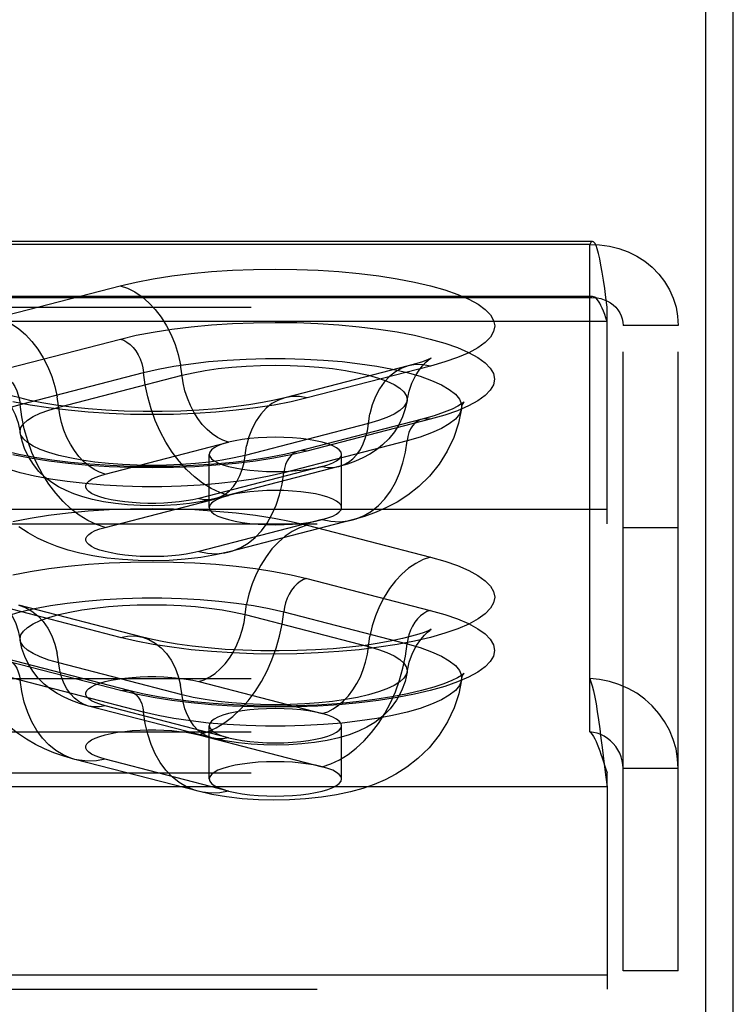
# Model space of a CAD drawing. Header units: inches. Extents: x 0 to 212, y 0 to 138.
# Tile 221 of 256: x 93.79 to 95.13, y 98.78 to 100.64. Entities that reach past the tile are written whole.
import ezdxf

# ---------------------------------------------------------------- set-up
doc = ezdxf.new("R2010")
doc.units = ezdxf.units.IN
doc.header["$LTSCALE"] = 11.6875
doc.header["$MEASUREMENT"] = 0
doc.linetypes.add('HIDDEN', pattern=[0.2, 0.1, -0.1])
doc.layers.get('0').update_dxf_attribs({"linetype": 'CONTINUOUS'})
doc.layers.add('DEFAULT_2', color=8, linetype='HIDDEN')

msp = doc.modelspace()

# ---------------------------------------------------------------- linework, layer by layer
at = {"color": 7, "linetype": 'Continuous'}
msp.add_line((95.0817, 98.233), (95.0817, 101.4772), dxfattribs=at)
at = {"color": 3, "linetype": 'Continuous'}
msp.add_line((95.1337, 38.4248), (95.1337, 101.3468), dxfattribs=at)
at = {"layer": 'DEFAULT_2', "color": 8, "linetype": 'HIDDEN'}
for p, q in [((94.8682, 100.2222), (90.7172, 100.2222)), ((94.8627, 100.2166), (90.7172, 100.2166)), ((94.8627, 99.3971), (94.8627, 100.2166)), ((93.7435, 100.0785), (93.9764, 100.1387)), ((94.8682, 100.1182), (90.7172, 100.1182)), ((94.8627, 100.1161), (90.7172, 100.1161)), ((90.7172, 100.0985), (94.8957, 100.0985)), ((94.8957, 99.6895), (94.8957, 100.0985)), ((94.8957, 100.0715), (90.7172, 100.0715)), ((94.9257, 98.8453), (94.9257, 100.0638)), ((95.0297, 100.0638), (94.9257, 100.0638)), ((95.0297, 98.8453), (95.0297, 100.0638)), ((93.7438, 99.9779), (93.9767, 100.0382)), ((94.5202, 99.9875), (94.2872, 99.9272)), ((94.562, 99.9872), (94.3291, 99.9269)), ((93.7875, 99.9146), (94.0205, 99.9749)), ((93.8604, 99.9095), (94.0933, 99.9698)), ((94.4451, 99.8788), (94.2122, 99.8185)), ((94.5461, 99.8869), (94.3131, 99.8266)), ((94.5617, 99.8868), (94.3288, 99.8265)), ((93.9479, 99.7831), (94.1808, 99.8434)), ((94.518, 99.8461), (94.285, 99.7858)), ((94.1442, 99.7201), (94.1442, 99.8205)), ((94.3942, 99.7201), (94.3942, 99.8205)), ((94.3576, 99.7976), (94.1247, 99.7373)), ((94.3889, 99.7974), (94.156, 99.7371)), ((93.9479, 99.6826), (94.1808, 99.7429)), ((94.8957, 99.7164), (90.8422, 99.7164)), ((90.8422, 99.6895), (94.8957, 99.6895)), ((94.3576, 99.6972), (94.1247, 99.6369)), ((94.415, 99.6967), (94.182, 99.6364)), ((94.3291, 99.6868), (94.562, 99.6265)), ((95.0297, 99.6818), (94.9257, 99.6818)), ((94.3288, 99.5863), (94.5617, 99.526)), ((93.9764, 99.4749), (93.7435, 99.5352)), ((94.0182, 99.4753), (93.7853, 99.5356)), ((94.2122, 99.5179), (94.4451, 99.4576)), ((94.285, 99.523), (94.518, 99.4627)), ((93.9767, 99.3746), (93.7438, 99.4349)), ((93.9924, 99.3747), (93.7594, 99.435)), ((94.0933, 99.3665), (93.8604, 99.4268)), ((90.7172, 99.3971), (94.8627, 99.3971)), ((94.0205, 99.3339), (93.7875, 99.3942)), ((94.1247, 99.3914), (94.3576, 99.3312)), ((94.8627, 99.2967), (94.8627, 99.3971)), ((94.1495, 99.2851), (93.9166, 99.3454)), ((94.1808, 99.2854), (93.9479, 99.3457)), ((90.7172, 99.2967), (94.8627, 99.2967)), ((94.1442, 99.2078), (94.1442, 99.3083)), ((94.3942, 99.2078), (94.3942, 99.3083)), ((94.1247, 99.291), (94.3576, 99.2307)), ((94.8862, 99.2669), (94.8902, 99.2358)), ((94.1235, 99.1844), (93.8905, 99.2447)), ((94.1808, 99.1849), (93.9479, 99.2452)), ((94.8862, 99.2475), (94.8933, 99.2264)), ((90.7172, 99.2195), (94.8957, 99.2195)), ((94.8902, 99.2358), (94.8933, 99.2109)), ((94.8933, 99.2264), (94.8957, 99.2195)), ((94.8957, 99.1926), (94.8957, 99.2195)), ((95.0297, 99.2273), (94.9257, 99.2273)), ((94.8933, 99.2109), (94.8957, 99.1926)), ((94.8957, 99.1926), (90.7172, 99.1926)), ((94.8957, 99.1926), (94.8957, 98.8106)), ((94.8957, 98.8375), (90.8422, 98.8375)), ((95.0297, 98.8453), (94.9257, 98.8453)), ((90.8422, 98.8106), (94.8957, 98.8106))]:
    msp.add_line(p, q, dxfattribs=at)
for points in [[(94.8682, 100.2222), (94.8674, 100.2221), (94.865, 100.2204), (94.8627, 100.2166)], [(94.8627, 100.2166), (94.8814, 100.2161), (94.8998, 100.2137), (94.9178, 100.2093), (94.9351, 100.203), (94.9515, 100.1949), (94.9668, 100.185), (94.9808, 100.1736), (94.9932, 100.1607), (95.0041, 100.1466), (95.0131, 100.1313), (95.0203, 100.1152), (95.0255, 100.0985), (95.0286, 100.0812), (95.0297, 100.0638)], [(94.8957, 100.0985), (94.8933, 100.1163), (94.891, 100.1333), (94.8886, 100.1493), (94.8862, 100.1642), (94.8839, 100.1777), (94.8815, 100.1896), (94.8792, 100.1999), (94.8768, 100.2083), (94.8745, 100.2148), (94.8721, 100.2193), (94.8697, 100.2218), (94.8682, 100.2222)], [(93.9764, 100.1387), (94.0064, 100.1458), (94.0387, 100.152), (94.0736, 100.1574), (94.1104, 100.1619), (94.1486, 100.1655), (94.1881, 100.1681), (94.2283, 100.1696), (94.2689, 100.1701), (94.3095, 100.1696), (94.3498, 100.1681), (94.3892, 100.1655), (94.4276, 100.162), (94.4643, 100.1575), (94.4992, 100.1521), (94.5319, 100.1458), (94.562, 100.1387), (94.5893, 100.1309), (94.6136, 100.1225), (94.6345, 100.1135), (94.6519, 100.1039), (94.6655, 100.094), (94.6754, 100.0838), (94.6813, 100.0734), (94.6833, 100.0629), (94.6813, 100.0524), (94.6753, 100.042), (94.6654, 100.0317), (94.6516, 100.0218), (94.6342, 100.0123), (94.6132, 100.0033), (94.5892, 99.9949), (94.562, 99.9872)], [(93.9764, 100.1387), (93.9904, 100.134), (94.0043, 100.127), (94.0177, 100.1179), (94.0306, 100.1067), (94.0427, 100.0938), (94.0538, 100.0792), (94.0639, 100.0632), (94.0727, 100.0459), (94.0801, 100.0277), (94.0861, 100.0088), (94.0905, 99.9894)], [(94.8682, 100.1182), (94.8674, 100.1182), (94.865, 100.1175), (94.8627, 100.1161)], [(94.8627, 100.1161), (94.8697, 100.1163), (94.8767, 100.1158), (94.8835, 100.1145), (94.89, 100.1125), (94.8962, 100.1098), (94.9019, 100.1065), (94.9072, 100.1025), (94.9119, 100.0981), (94.916, 100.0931), (94.9194, 100.0877), (94.9221, 100.0821), (94.9241, 100.0761), (94.9253, 100.07), (94.9257, 100.0638)], [(94.8957, 100.0715), (94.8933, 100.0783), (94.891, 100.0847), (94.8886, 100.0907), (94.8862, 100.0963), (94.8839, 100.1014), (94.8815, 100.1059), (94.8792, 100.1098), (94.8768, 100.113), (94.8745, 100.1154), (94.8721, 100.1171), (94.8697, 100.1181), (94.8682, 100.1182)], [(93.7435, 100.0785), (93.7575, 100.0737), (93.7713, 100.0667), (93.7848, 100.0576), (93.7976, 100.0465), (93.8097, 100.0335), (93.8209, 100.0189), (93.8309, 100.0029), (93.8397, 99.9856), (93.8472, 99.9674), (93.8532, 99.9485), (93.8576, 99.9291)], [(93.9767, 100.0382), (94.0067, 100.0452), (94.0389, 100.0514), (94.0738, 100.0569), (94.1105, 100.0614), (94.1488, 100.0649), (94.1881, 100.0675), (94.2283, 100.069), (94.2689, 100.0696), (94.3095, 100.0691), (94.3497, 100.0675), (94.3891, 100.065), (94.4274, 100.0614), (94.4641, 100.0569), (94.499, 100.0515), (94.5316, 100.0453), (94.5617, 100.0382), (94.589, 100.0304), (94.6132, 100.022), (94.6341, 100.0129), (94.6515, 100.0034), (94.6651, 99.9935), (94.675, 99.9833), (94.6809, 99.9729), (94.6829, 99.9624), (94.6809, 99.9519), (94.6749, 99.9415), (94.665, 99.9313), (94.6512, 99.9214), (94.6338, 99.9119), (94.6129, 99.9029), (94.5889, 99.8945), (94.5617, 99.8868)], [(93.9767, 100.0382), (93.983, 100.036), (93.9892, 100.0325), (93.9951, 100.028), (94.0007, 100.0224), (94.0057, 100.0159), (94.0102, 100.0086), (94.0139, 100.0007), (94.017, 99.9923), (94.0192, 99.9837), (94.0205, 99.9749)], [(94.0205, 99.9749), (94.0478, 99.9813), (94.0776, 99.9869), (94.1095, 99.9916), (94.1432, 99.9955), (94.1782, 99.9985), (94.2142, 100.0004), (94.2508, 100.0014), (94.2876, 100.0014), (94.3243, 100.0004), (94.3603, 99.9985), (94.3953, 99.9955), (94.4289, 99.9916), (94.4608, 99.9869), (94.4906, 99.9813), (94.518, 99.9749), (94.5426, 99.9678), (94.5642, 99.9601), (94.5827, 99.9519), (94.5976, 99.9431), (94.609, 99.9341), (94.6167, 99.9248), (94.6205, 99.9153), (94.6208, 99.9071)], [(94.5178, 99.9219), (94.5216, 99.9396), (94.5271, 99.9551), (94.5337, 99.9685), (94.5406, 99.9793), (94.5471, 99.9876), (94.5529, 99.9938), (94.5576, 99.998), (94.561, 100.0007), (94.5629, 100.002)], [(94.5629, 100.002), (94.5631, 100.0021), (94.5636, 100.0024), (94.5622, 100.0017), (94.5588, 100.0001), (94.5531, 99.9978), (94.5449, 99.9948), (94.534, 99.9914), (94.5202, 99.9875)], [(94.1808, 99.8434), (94.1703, 99.847), (94.16, 99.8522), (94.1499, 99.859), (94.1403, 99.8673), (94.1312, 99.877), (94.1229, 99.888), (94.1154, 99.9), (94.1088, 99.9129), (94.1032, 99.9265), (94.0987, 99.9407), (94.0954, 99.9552), (94.0905, 99.9894)], [(94.0933, 99.9698), (94.1141, 99.9746), (94.1369, 99.9788), (94.1613, 99.9823), (94.1871, 99.9851), (94.2139, 99.9871), (94.2414, 99.9883), (94.2692, 99.9887), (94.2971, 99.9883), (94.3246, 99.9871), (94.3514, 99.9851), (94.3772, 99.9823), (94.4016, 99.9788), (94.4243, 99.9746), (94.4451, 99.9698), (94.4637, 99.9644), (94.4799, 99.9586), (94.4933, 99.9522), (94.504, 99.9456), (94.5117, 99.9386), (94.5164, 99.9315), (94.518, 99.9243), (94.5178, 99.9219)], [(94.5202, 99.9875), (94.5079, 99.9832), (94.4958, 99.9765), (94.4846, 99.9677), (94.4746, 99.9569), (94.4658, 99.9442), (94.4583, 99.9298), (94.4523, 99.914), (94.4479, 99.8969)], [(94.562, 99.9872), (94.548, 99.9897), (94.5342, 99.9898), (94.5202, 99.9875)], [(93.7438, 99.9779), (93.7501, 99.9757), (93.7562, 99.9722), (93.7622, 99.9677), (93.7677, 99.9621), (93.7728, 99.9556), (93.7772, 99.9483), (93.781, 99.9404), (93.784, 99.9321), (93.7862, 99.9234), (93.7875, 99.9146)], [(94.1808, 99.7429), (94.1643, 99.7484), (94.148, 99.756), (94.1319, 99.7659), (94.1164, 99.7778), (94.1016, 99.7917), (94.0876, 99.8074), (94.0746, 99.8247), (94.0627, 99.8435), (94.052, 99.8635), (94.0426, 99.8846), (94.0348, 99.9065), (94.0284, 99.929), (94.0236, 99.9519), (94.0205, 99.9749)], [(93.7467, 99.9398), (93.7453, 99.9404), (93.7424, 99.9418), (93.742, 99.9421), (93.7436, 99.9411), (93.7468, 99.9386), (93.7515, 99.9345), (93.7573, 99.9285), (93.764, 99.9203), (93.7711, 99.9094), (93.7779, 99.896), (93.7837, 99.88), (93.7877, 99.8616)], [(94.2872, 99.9272), (94.2679, 99.9226), (94.2452, 99.9181), (94.2191, 99.9138), (94.1902, 99.9099), (94.1589, 99.9066), (94.1256, 99.904), (94.091, 99.9022), (94.0554, 99.9013), (94.0196, 99.9013), (93.984, 99.9021), (93.9493, 99.9039), (93.9158, 99.9064), (93.8842, 99.9097), (93.8551, 99.9135), (93.8287, 99.9178), (93.8058, 99.9224), (93.7868, 99.9269), (93.7714, 99.9311), (93.7595, 99.9349), (93.7509, 99.9381), (93.7467, 99.9398)], [(94.3291, 99.9269), (94.2991, 99.9198), (94.2668, 99.9136), (94.2319, 99.9082), (94.1951, 99.9037), (94.1569, 99.9001), (94.1174, 99.8976), (94.0772, 99.896), (94.0366, 99.8955), (93.9959, 99.896), (93.9557, 99.8975), (93.9162, 99.9001), (93.8779, 99.9036), (93.8412, 99.9081), (93.8063, 99.9135), (93.7736, 99.9198)], [(93.9479, 99.7831), (93.9374, 99.7867), (93.927, 99.7919), (93.917, 99.7987), (93.9073, 99.807), (93.8983, 99.8167), (93.8899, 99.8277), (93.8824, 99.8397), (93.8758, 99.8526), (93.8702, 99.8662), (93.8658, 99.8804), (93.8625, 99.8949), (93.8576, 99.9291)], [(94.2872, 99.9272), (94.2749, 99.9229), (94.2628, 99.9162), (94.2517, 99.9074), (94.2416, 99.8966), (94.2328, 99.8839), (94.2254, 99.8695), (94.2194, 99.8537), (94.215, 99.8366)], [(94.3291, 99.9269), (94.3151, 99.9294), (94.3012, 99.9295), (94.2872, 99.9272)], [(93.6847, 99.8468), (93.685, 99.855), (93.6888, 99.8645), (93.6965, 99.8738), (93.7079, 99.8829), (93.7228, 99.8916), (93.7412, 99.8998), (93.7629, 99.9075), (93.7875, 99.9146)], [(93.9479, 99.6826), (93.9314, 99.6881), (93.915, 99.6958), (93.899, 99.7056), (93.8835, 99.7175), (93.8687, 99.7314), (93.8547, 99.7471), (93.8416, 99.7644), (93.8297, 99.7832), (93.819, 99.8032), (93.8097, 99.8243), (93.8018, 99.8462), (93.7954, 99.8687), (93.7907, 99.8916), (93.7875, 99.9146)], [(93.7877, 99.8616), (93.7875, 99.864), (93.7891, 99.8712), (93.7937, 99.8783), (93.8015, 99.8853), (93.8121, 99.8919), (93.8256, 99.8983), (93.8418, 99.9041), (93.8604, 99.9095)], [(94.5178, 99.9219), (94.5146, 99.9063), (94.5095, 99.8912), (94.5025, 99.8765), (94.4939, 99.8627), (94.4834, 99.8498), (94.4718, 99.8384), (94.4599, 99.8289), (94.4474, 99.8207), (94.4344, 99.8137), (94.4207, 99.8076), (94.4055, 99.8022), (94.3889, 99.7974)], [(94.6208, 99.9071), (94.6151, 99.8796), (94.6061, 99.8526), (94.5938, 99.8266), (94.5784, 99.8021), (94.56, 99.7794), (94.5399, 99.7597), (94.5195, 99.7436), (94.4991, 99.7304), (94.4793, 99.7199), (94.4593, 99.7111), (94.4378, 99.7033), (94.415, 99.6967)], [(94.5178, 99.9219), (94.5164, 99.9171), (94.5117, 99.91), (94.504, 99.903), (94.4933, 99.8964), (94.4799, 99.89), (94.4637, 99.8842), (94.4451, 99.8788)], [(94.6208, 99.9071), (94.6205, 99.9058), (94.6167, 99.8963), (94.609, 99.887), (94.5976, 99.8779), (94.5827, 99.8692), (94.5642, 99.8609), (94.5426, 99.8532), (94.518, 99.8461)], [(94.6255, 99.9195), (94.6245, 99.9186), (94.6207, 99.9157), (94.6136, 99.9114), (94.6027, 99.906), (94.5878, 99.8999), (94.5691, 99.8935), (94.5461, 99.8869)], [(94.6208, 99.9071), (94.6227, 99.9143), (94.6241, 99.9174)], [(94.6241, 99.9174), (94.6248, 99.9184), (94.6257, 99.9197), (94.6255, 99.9195)], [(94.3889, 99.7974), (94.3982, 99.8006), (94.4072, 99.8056), (94.4156, 99.8122), (94.4231, 99.8203), (94.4297, 99.8298), (94.4352, 99.8406), (94.4397, 99.8524), (94.443, 99.8652), (94.4479, 99.8969)], [(94.5461, 99.8869), (94.5433, 99.8861), (94.5378, 99.8834), (94.5327, 99.8795), (94.5283, 99.8745), (94.5245, 99.8686), (94.5215, 99.8618), (94.5193, 99.8542), (94.518, 99.8461)], [(94.5617, 99.8868), (94.5554, 99.8878), (94.5493, 99.8876), (94.5461, 99.8869)], [(94.3131, 99.8266), (94.2866, 99.8204), (94.2571, 99.8147), (94.2247, 99.8096), (94.1898, 99.8053), (94.1531, 99.8018), (94.1149, 99.7993), (94.0757, 99.7978), (94.0361, 99.7973), (93.9964, 99.7978), (93.9573, 99.7993), (93.919, 99.8019), (93.8823, 99.8053), (93.8474, 99.8097), (93.815, 99.8148), (93.7853, 99.8205), (93.759, 99.8268), (93.7361, 99.8333), (93.7172, 99.8397), (93.7025, 99.8458), (93.6917, 99.8512), (93.6883, 99.8532)], [(94.2122, 99.8185), (94.1914, 99.8137), (94.1686, 99.8095), (94.1442, 99.806), (94.1184, 99.8032), (94.0916, 99.8012), (94.0641, 99.8), (94.0363, 99.7996), (94.0084, 99.8), (93.9809, 99.8012), (93.9541, 99.8032), (93.9283, 99.806), (93.9039, 99.8095), (93.8812, 99.8137), (93.8604, 99.8185), (93.8418, 99.8239), (93.8256, 99.8298), (93.8121, 99.8361), (93.8015, 99.8427), (93.7937, 99.8497), (93.7891, 99.8568), (93.7877, 99.8616)], [(94.156, 99.7371), (94.1314, 99.7317), (94.1071, 99.7279), (94.0834, 99.7255), (94.0602, 99.7241), (94.037, 99.7236), (94.0139, 99.724), (93.9904, 99.7254), (93.9673, 99.7277), (93.9449, 99.731), (93.9241, 99.7352), (93.9057, 99.7401), (93.8891, 99.7457), (93.8741, 99.752), (93.8602, 99.7592), (93.8472, 99.7674), (93.8349, 99.777), (93.8231, 99.7884), (93.8125, 99.8012), (93.8037, 99.8149), (93.7965, 99.8296), (93.7911, 99.8452), (93.7877, 99.8616)], [(94.2692, 99.8529), (94.2529, 99.8526), (94.2369, 99.8518), (94.2214, 99.8504), (94.2067, 99.8485), (94.1931, 99.8462), (94.1808, 99.8434)], [(94.3942, 99.8205), (94.3932, 99.8247), (94.39, 99.8289), (94.3847, 99.8329), (94.3775, 99.8367), (94.3684, 99.8402), (94.3576, 99.8434), (94.3453, 99.8462), (94.3317, 99.8485), (94.3171, 99.8504), (94.3016, 99.8518), (94.2855, 99.8526), (94.2692, 99.8529)], [(94.285, 99.7858), (94.2577, 99.7795), (94.2279, 99.7739), (94.196, 99.7691), (94.1623, 99.7652), (94.1273, 99.7623), (94.0913, 99.7603), (94.0547, 99.7593), (94.0179, 99.7593), (93.9812, 99.7603), (93.9452, 99.7623), (93.9102, 99.7652), (93.8766, 99.7691), (93.8447, 99.7739), (93.8149, 99.7795), (93.7875, 99.7858), (93.7629, 99.7929), (93.7412, 99.8006), (93.7228, 99.8089), (93.7079, 99.8176), (93.6965, 99.8267), (93.6888, 99.836), (93.685, 99.8455), (93.6847, 99.8468)], [(94.1808, 99.8434), (94.17, 99.8402), (94.161, 99.8367), (94.1538, 99.8329), (94.1485, 99.8289), (94.1453, 99.8247), (94.1442, 99.8205)], [(94.156, 99.7371), (94.1652, 99.7403), (94.1743, 99.7453), (94.1826, 99.7519), (94.1901, 99.76), (94.1967, 99.7695), (94.2023, 99.7803), (94.2068, 99.7921), (94.2101, 99.8049), (94.215, 99.8366)], [(94.415, 99.6967), (94.422, 99.6988), (94.4368, 99.705), (94.4508, 99.7134), (94.4639, 99.724), (94.4758, 99.7366), (94.4865, 99.7511), (94.4958, 99.7673), (94.5037, 99.7851), (94.5101, 99.8043), (94.5148, 99.8248), (94.518, 99.8461)], [(94.3288, 99.8265), (94.2988, 99.8195), (94.2665, 99.8133), (94.2317, 99.8079), (94.195, 99.8033), (94.1567, 99.7998), (94.1173, 99.7972), (94.0772, 99.7957), (94.0366, 99.7951), (93.996, 99.7957), (93.9558, 99.7972), (93.9164, 99.7997), (93.8781, 99.8033), (93.8414, 99.8078), (93.8065, 99.8132), (93.7739, 99.8194)], [(94.1442, 99.8205), (94.1453, 99.8163), (94.1485, 99.8121), (94.1538, 99.8081), (94.161, 99.8043), (94.1701, 99.8008), (94.1808, 99.7976), (94.1931, 99.7948), (94.2067, 99.7925), (94.2214, 99.7906), (94.2369, 99.7893), (94.2528, 99.7884), (94.2692, 99.7882)], [(94.3131, 99.8266), (94.3104, 99.8258), (94.3048, 99.8231), (94.2998, 99.8192), (94.2953, 99.8142), (94.2915, 99.8083), (94.2885, 99.8015), (94.2863, 99.7939), (94.285, 99.7858)], [(94.3288, 99.8265), (94.3225, 99.8275), (94.3163, 99.8273), (94.3131, 99.8266)], [(94.3576, 99.7976), (94.3684, 99.8008), (94.3775, 99.8043), (94.3847, 99.8081), (94.39, 99.8121), (94.3932, 99.8163), (94.3942, 99.8205)], [(94.2692, 99.7882), (94.2857, 99.7884), (94.3016, 99.7893), (94.3171, 99.7906), (94.3317, 99.7925), (94.3452, 99.7948), (94.3576, 99.7976)], [(94.3576, 99.7976), (94.3681, 99.7958), (94.3785, 99.7956), (94.3889, 99.7974)], [(94.1247, 99.7373), (94.1133, 99.7347), (94.1011, 99.7326), (94.0877, 99.7307), (94.0736, 99.7293), (94.0589, 99.7284), (94.0439, 99.7279), (94.0288, 99.7279), (94.0138, 99.7284), (93.9991, 99.7293), (93.985, 99.7307), (93.9716, 99.7325), (93.9592, 99.7347), (93.9479, 99.7373), (93.9379, 99.7403), (93.9293, 99.7435), (93.9223, 99.7469), (93.9169, 99.7506), (93.9133, 99.7544), (93.9115, 99.7583), (93.9115, 99.7622), (93.9133, 99.7661), (93.917, 99.7699), (93.9224, 99.7735), (93.9294, 99.777), (93.9379, 99.7802), (93.9479, 99.7831)], [(94.182, 99.6364), (94.1891, 99.6385), (94.2039, 99.6447), (94.2179, 99.6531), (94.2309, 99.6637), (94.2428, 99.6763), (94.2535, 99.6908), (94.2628, 99.707), (94.2707, 99.7248), (94.2771, 99.7441), (94.2819, 99.7645), (94.285, 99.7858)], [(94.1808, 99.7429), (94.17, 99.7397), (94.161, 99.7362), (94.1538, 99.7324), (94.1485, 99.7284), (94.1453, 99.7243), (94.1442, 99.7201)], [(94.2692, 99.7524), (94.2529, 99.7521), (94.2369, 99.7513), (94.2214, 99.7499), (94.2067, 99.7481), (94.1931, 99.7457), (94.1808, 99.7429)], [(94.3942, 99.7201), (94.3932, 99.7243), (94.39, 99.7284), (94.3847, 99.7324), (94.3775, 99.7362), (94.3684, 99.7397), (94.3576, 99.7429), (94.3453, 99.7457), (94.3317, 99.7481), (94.3171, 99.7499), (94.3016, 99.7513), (94.2855, 99.7521), (94.2692, 99.7524)], [(94.1247, 99.7373), (94.1352, 99.7355), (94.1455, 99.7354), (94.156, 99.7371)], [(93.7736, 99.6939), (93.8063, 99.7001), (93.8412, 99.7056), (93.8779, 99.7101), (93.9162, 99.7136), (93.9557, 99.7161), (93.9959, 99.7177), (94.0366, 99.7182), (94.0772, 99.7177), (94.1174, 99.7161), (94.1569, 99.7135), (94.1951, 99.71), (94.2319, 99.7055), (94.2668, 99.7001), (94.2991, 99.6938), (94.3291, 99.6868)], [(94.1442, 99.7201), (94.1453, 99.7158), (94.1485, 99.7117), (94.1538, 99.7077), (94.161, 99.7039), (94.1701, 99.7004), (94.1808, 99.6972), (94.1931, 99.6944), (94.2067, 99.692), (94.2214, 99.6902), (94.2369, 99.6888), (94.2528, 99.688), (94.2692, 99.6877)], [(94.3576, 99.6972), (94.3684, 99.7004), (94.3775, 99.7039), (94.3847, 99.7077), (94.39, 99.7117), (94.3932, 99.7158), (94.3942, 99.7201)], [(94.182, 99.6364), (94.1562, 99.6305), (94.1288, 99.6259), (94.0991, 99.6224), (94.0686, 99.6203), (94.0394, 99.6196), (94.0104, 99.6201), (93.9805, 99.6218), (93.9516, 99.6248), (93.9248, 99.6289), (93.9002, 99.634), (93.8779, 99.6399), (93.8574, 99.6465), (93.8386, 99.654), (93.8206, 99.6624), (93.8029, 99.6722), (93.7853, 99.6838)], [(94.3291, 99.6868), (94.3151, 99.682), (94.3012, 99.675), (94.2878, 99.6659), (94.2749, 99.6548), (94.2628, 99.6419), (94.2517, 99.6273), (94.2416, 99.6112), (94.2328, 99.594), (94.2254, 99.5758), (94.2194, 99.5568), (94.215, 99.5374)], [(94.2692, 99.6877), (94.2857, 99.688), (94.3016, 99.6888), (94.3171, 99.6902), (94.3317, 99.692), (94.3452, 99.6944), (94.3576, 99.6972)], [(94.3576, 99.6972), (94.3741, 99.6941), (94.3905, 99.6933), (94.4065, 99.6948), (94.415, 99.6967)], [(94.1247, 99.6369), (94.1133, 99.6343), (94.1011, 99.6321), (94.0877, 99.6303), (94.0736, 99.6289), (94.0589, 99.6279), (94.0439, 99.6275), (94.0288, 99.6275), (94.0138, 99.6279), (93.9991, 99.6289), (93.985, 99.6303), (93.9716, 99.6321), (93.9592, 99.6343), (93.9479, 99.6369), (93.9379, 99.6398), (93.9293, 99.643), (93.9223, 99.6465), (93.9169, 99.6502), (93.9133, 99.6539), (93.9115, 99.6578), (93.9115, 99.6617), (93.9133, 99.6656), (93.917, 99.6694), (93.9224, 99.6731), (93.9294, 99.6765), (93.9379, 99.6797), (93.9479, 99.6826)], [(94.1247, 99.6369), (94.1412, 99.6338), (94.1575, 99.633), (94.1736, 99.6346), (94.182, 99.6364)], [(93.7739, 99.5933), (93.8065, 99.5996), (93.8414, 99.605), (93.8781, 99.6095), (93.9164, 99.613), (93.9558, 99.6156), (93.996, 99.6171), (94.0366, 99.6176), (94.0772, 99.6171), (94.1173, 99.6156), (94.1567, 99.613), (94.195, 99.6094), (94.2317, 99.6049), (94.2665, 99.5995), (94.2988, 99.5933), (94.3288, 99.5863)], [(94.562, 99.6265), (94.5892, 99.6188), (94.6132, 99.6104), (94.6342, 99.6014), (94.6516, 99.5918), (94.6654, 99.5819), (94.6753, 99.5717), (94.6813, 99.5613), (94.6833, 99.5508), (94.6813, 99.5403), (94.6754, 99.5299), (94.6655, 99.5197), (94.6519, 99.5097), (94.6345, 99.5002), (94.6136, 99.4912), (94.5893, 99.4827), (94.562, 99.4749), (94.5319, 99.4679), (94.4992, 99.4616), (94.4643, 99.4562), (94.4276, 99.4517), (94.3892, 99.4482), (94.3498, 99.4456), (94.3095, 99.4441), (94.2689, 99.4435), (94.2283, 99.4441), (94.1881, 99.4456), (94.1486, 99.4482), (94.1104, 99.4517), (94.0736, 99.4563), (94.0387, 99.4617), (94.0064, 99.4679), (93.9764, 99.4749)], [(94.562, 99.6265), (94.548, 99.6217), (94.5342, 99.6147), (94.5207, 99.6056), (94.5079, 99.5945), (94.4958, 99.5816), (94.4846, 99.567), (94.4746, 99.5509), (94.4658, 99.5337), (94.4583, 99.5155), (94.4523, 99.4965), (94.4479, 99.4771)], [(94.3288, 99.5863), (94.3225, 99.584), (94.3163, 99.5806), (94.3104, 99.576), (94.3048, 99.5704), (94.2998, 99.564), (94.2953, 99.5567), (94.2915, 99.5488), (94.2885, 99.5404), (94.2863, 99.5317), (94.285, 99.523)], [(93.6847, 99.4552), (93.685, 99.4633), (93.6888, 99.4728), (93.6965, 99.4821), (93.7079, 99.4912), (93.7228, 99.4999), (93.7412, 99.5082), (93.7629, 99.5159), (93.7875, 99.523), (93.8149, 99.5293), (93.8447, 99.5349), (93.8766, 99.5397), (93.9102, 99.5436), (93.9452, 99.5465), (93.9812, 99.5485), (94.0179, 99.5495), (94.0547, 99.5495), (94.0913, 99.5485), (94.1273, 99.5465), (94.1623, 99.5436), (94.196, 99.5397), (94.2279, 99.5349), (94.2577, 99.5293), (94.285, 99.523)], [(93.7425, 99.5502), (93.7419, 99.5505), (93.7426, 99.5501), (93.7448, 99.5485), (93.7483, 99.5457), (93.7531, 99.5413), (93.7588, 99.5351), (93.7653, 99.5269), (93.772, 99.5161), (93.7785, 99.503), (93.7839, 99.4876), (93.7877, 99.4699)], [(93.7853, 99.5356), (93.7976, 99.5313), (93.8097, 99.5246), (93.8209, 99.5158), (93.8309, 99.5049), (93.8397, 99.4922), (93.8472, 99.4779), (93.8532, 99.462), (93.8576, 99.4449)], [(93.7877, 99.4699), (93.7875, 99.4724), (93.7891, 99.4796), (93.7937, 99.4867), (93.8015, 99.4936), (93.8121, 99.5003), (93.8256, 99.5066), (93.8418, 99.5125), (93.8604, 99.5179), (93.8812, 99.5227), (93.9039, 99.5269), (93.9283, 99.5304), (93.9541, 99.5331), (93.9809, 99.5351), (94.0084, 99.5363), (94.0363, 99.5367), (94.0641, 99.5363), (94.0916, 99.5351), (94.1184, 99.5331), (94.1442, 99.5304), (94.1686, 99.5269), (94.1914, 99.5227), (94.2122, 99.5179)], [(94.1247, 99.3914), (94.1352, 99.395), (94.1455, 99.4003), (94.1556, 99.4071), (94.1652, 99.4154), (94.1743, 99.4251), (94.1826, 99.436), (94.1901, 99.448), (94.1967, 99.4609), (94.2023, 99.4746), (94.2068, 99.4887), (94.2101, 99.5033), (94.215, 99.5374)], [(94.5617, 99.526), (94.5889, 99.5182), (94.6129, 99.5099), (94.6338, 99.5009), (94.6512, 99.4913), (94.665, 99.4814), (94.6749, 99.4713), (94.6809, 99.4609), (94.6829, 99.4503), (94.6809, 99.4398), (94.675, 99.4294), (94.6651, 99.4192), (94.6515, 99.4093), (94.6341, 99.3998), (94.6132, 99.3908), (94.589, 99.3824), (94.5617, 99.3746), (94.5316, 99.3675), (94.499, 99.3612), (94.4641, 99.3558), (94.4274, 99.3513), (94.3891, 99.3478), (94.3497, 99.3452), (94.3095, 99.3437), (94.2689, 99.3432), (94.2283, 99.3437), (94.1881, 99.3453), (94.1488, 99.3478), (94.1105, 99.3514), (94.0738, 99.3559), (94.0389, 99.3613), (94.0067, 99.3675), (93.9767, 99.3746)], [(94.1247, 99.291), (94.1412, 99.2964), (94.1575, 99.3041), (94.1736, 99.314), (94.1891, 99.3259), (94.2039, 99.3398), (94.2179, 99.3555), (94.2309, 99.3728), (94.2428, 99.3915), (94.2535, 99.4116), (94.2628, 99.4326), (94.2707, 99.4546), (94.2771, 99.4771), (94.2819, 99.5), (94.285, 99.523)], [(94.5617, 99.526), (94.5554, 99.5237), (94.5493, 99.5203), (94.5433, 99.5157), (94.5378, 99.5102), (94.5327, 99.5037), (94.5283, 99.4964), (94.5245, 99.4885), (94.5215, 99.4801), (94.5193, 99.4715), (94.518, 99.4627)], [(94.5622, 99.4893), (94.5631, 99.4899), (94.5635, 99.4902), (94.5617, 99.4892), (94.5574, 99.4873), (94.5502, 99.4845), (94.54, 99.481), (94.5265, 99.477), (94.5094, 99.4726), (94.489, 99.4682), (94.4652, 99.4639), (94.4385, 99.4599), (94.4093, 99.4564), (94.3781, 99.4535), (94.3452, 99.4513), (94.3113, 99.4499), (94.2767, 99.4493), (94.242, 99.4495), (94.2077, 99.4506), (94.1743, 99.4524), (94.1422, 99.4551), (94.112, 99.4583), (94.0841, 99.4622), (94.059, 99.4664), (94.0371, 99.4708), (94.0182, 99.4753)], [(94.5178, 99.4096), (94.5219, 99.4285), (94.5281, 99.4451), (94.5356, 99.4595), (94.5436, 99.4711), (94.5506, 99.4792), (94.5565, 99.4848), (94.5607, 99.4882), (94.5622, 99.4893)], [(93.8604, 99.4268), (93.8418, 99.4322), (93.8256, 99.4381), (93.8121, 99.4444), (93.8015, 99.4511), (93.7937, 99.458), (93.7891, 99.4651), (93.7877, 99.4699)], [(93.9166, 99.3454), (93.8997, 99.3503), (93.8844, 99.3559), (93.8705, 99.3621), (93.8574, 99.3692), (93.845, 99.3774), (93.8331, 99.3869), (93.8217, 99.3982), (93.8115, 99.4109), (93.803, 99.4245), (93.7961, 99.4389), (93.791, 99.4542), (93.7877, 99.4699)], [(93.9764, 99.4749), (93.9904, 99.4774), (94.0043, 99.4776), (94.0182, 99.4753)], [(94.0182, 99.4753), (94.0306, 99.471), (94.0427, 99.4643), (94.0538, 99.4555), (94.0639, 99.4446), (94.0727, 99.4319), (94.0801, 99.4176), (94.0861, 99.4017), (94.0905, 99.3846)], [(94.3576, 99.3312), (94.3681, 99.3347), (94.3785, 99.34), (94.3885, 99.3468), (94.3982, 99.3551), (94.4072, 99.3648), (94.4156, 99.3757), (94.4231, 99.3877), (94.4297, 99.4006), (94.4352, 99.4143), (94.4397, 99.4285), (94.443, 99.443), (94.4479, 99.4771)], [(94.3576, 99.2307), (94.3741, 99.2361), (94.3905, 99.2438), (94.4065, 99.2537), (94.422, 99.2656), (94.4368, 99.2795), (94.4508, 99.2952), (94.4639, 99.3125), (94.4758, 99.3312), (94.4865, 99.3513), (94.4958, 99.3724), (94.5037, 99.3943), (94.5101, 99.4168), (94.5148, 99.4397), (94.518, 99.4627)], [(94.518, 99.4627), (94.5426, 99.4556), (94.5642, 99.4479), (94.5827, 99.4396), (94.5976, 99.4309), (94.609, 99.4219), (94.6167, 99.4125), (94.6205, 99.4031), (94.6208, 99.3949)], [(93.8905, 99.2447), (93.8702, 99.2506), (93.8513, 99.2572), (93.8337, 99.2645), (93.8167, 99.2728), (93.7995, 99.2827), (93.7823, 99.2944), (93.7645, 99.3087), (93.7474, 99.3254), (93.7318, 99.3438), (93.7179, 99.364), (93.7062, 99.3853), (93.6967, 99.4076), (93.6895, 99.431), (93.6847, 99.4552)], [(93.7875, 99.3942), (93.7629, 99.4013), (93.7412, 99.409), (93.7228, 99.4172), (93.7079, 99.426), (93.6965, 99.435), (93.6888, 99.4443), (93.685, 99.4538), (93.6847, 99.4552)], [(93.9166, 99.3454), (93.9073, 99.3487), (93.8983, 99.3537), (93.8899, 99.3603), (93.8824, 99.3684), (93.8758, 99.3779), (93.8702, 99.3886), (93.8658, 99.4005), (93.8625, 99.4133), (93.8576, 99.4449)], [(94.4451, 99.4576), (94.4637, 99.4522), (94.4799, 99.4463), (94.4933, 99.44), (94.504, 99.4333), (94.5117, 99.4264), (94.5164, 99.4193), (94.518, 99.4121), (94.5178, 99.4096)], [(93.7594, 99.435), (93.7622, 99.4341), (93.7677, 99.4314), (93.7728, 99.4275), (93.7772, 99.4226), (93.781, 99.4166), (93.784, 99.4098), (93.7862, 99.4023), (93.7875, 99.3942)], [(94.6246, 99.4059), (94.6248, 99.4063), (94.6257, 99.4074), (94.6244, 99.4063), (94.6204, 99.4033), (94.6132, 99.3989), (94.6021, 99.3935), (94.5871, 99.3874), (94.5681, 99.3809), (94.5452, 99.3745), (94.5188, 99.3683), (94.4892, 99.3626), (94.4568, 99.3575), (94.422, 99.3533), (94.3854, 99.3498), (94.3473, 99.3473), (94.3083, 99.3458), (94.2687, 99.3453), (94.2292, 99.3459), (94.1902, 99.3474), (94.1521, 99.3499), (94.1154, 99.3534), (94.0807, 99.3577), (94.0483, 99.3628), (94.0188, 99.3685), (93.9924, 99.3747)], [(94.5178, 99.4096), (94.5164, 99.4049), (94.5117, 99.3977), (94.504, 99.3908), (94.4933, 99.3841), (94.4799, 99.3778), (94.4637, 99.3719), (94.4451, 99.3665), (94.4243, 99.3617), (94.4016, 99.3575), (94.3772, 99.3541), (94.3514, 99.3513), (94.3246, 99.3493), (94.2971, 99.3481), (94.2692, 99.3477), (94.2414, 99.3481), (94.2139, 99.3493), (94.1871, 99.3513), (94.1613, 99.3541), (94.1369, 99.3575), (94.1141, 99.3617), (94.0933, 99.3665)], [(94.5178, 99.4096), (94.514, 99.392), (94.5075, 99.3743), (94.498, 99.3566), (94.4859, 99.3404), (94.4721, 99.3263), (94.4571, 99.3146), (94.442, 99.3054), (94.4262, 99.2977), (94.4086, 99.291), (94.3891, 99.2852), (94.367, 99.2802), (94.3432, 99.2764), (94.3192, 99.2738), (94.2948, 99.2722), (94.2711, 99.2717), (94.2473, 99.2721), (94.2235, 99.2734), (94.1994, 99.2758), (94.1745, 99.2797), (94.1495, 99.2851)], [(94.6208, 99.3949), (94.6227, 99.4022), (94.6246, 99.4059)], [(93.8905, 99.2447), (93.8835, 99.2468), (93.8687, 99.253), (93.8547, 99.2614), (93.8416, 99.272), (93.8297, 99.2846), (93.819, 99.2991), (93.8097, 99.3154), (93.8018, 99.3332), (93.7954, 99.3524), (93.7907, 99.3728), (93.7875, 99.3942)], [(93.9479, 99.3457), (93.9379, 99.3486), (93.9294, 99.3518), (93.9224, 99.3553), (93.917, 99.3589), (93.9133, 99.3627), (93.9115, 99.3666), (93.9115, 99.3705), (93.9133, 99.3744), (93.9169, 99.3782), (93.9223, 99.3818), (93.9293, 99.3853), (93.9379, 99.3885), (93.9479, 99.3914), (93.9592, 99.394), (93.9716, 99.3963), (93.985, 99.3981), (93.9991, 99.3995), (94.0138, 99.4004), (94.0288, 99.4009), (94.0439, 99.4009), (94.0589, 99.4004), (94.0736, 99.3994), (94.0877, 99.3981), (94.1011, 99.3962), (94.1133, 99.394), (94.1247, 99.3914)], [(94.6208, 99.3949), (94.6205, 99.3935), (94.6167, 99.384), (94.609, 99.3747), (94.5976, 99.3657), (94.5827, 99.357), (94.5642, 99.3487), (94.5426, 99.341), (94.518, 99.3339), (94.4906, 99.3275), (94.4608, 99.3219), (94.4289, 99.3172), (94.3953, 99.3133), (94.3603, 99.3103), (94.3243, 99.3084), (94.2876, 99.3074), (94.2508, 99.3074), (94.2142, 99.3084), (94.1782, 99.3103), (94.1432, 99.3133), (94.1095, 99.3172), (94.0776, 99.3219), (94.0478, 99.3275), (94.0205, 99.3339)], [(94.6208, 99.3949), (94.6154, 99.3685), (94.6067, 99.342), (94.5944, 99.3155), (94.5786, 99.2902), (94.5594, 99.2666), (94.5384, 99.2462), (94.5174, 99.2299), (94.4966, 99.2168), (94.4764, 99.2063), (94.4559, 99.1975), (94.4341, 99.1899), (94.4108, 99.1834), (94.3845, 99.1777), (94.3563, 99.1732), (94.3264, 99.17), (94.2958, 99.1682), (94.2666, 99.1677), (94.2374, 99.1684), (94.2068, 99.1705), (94.177, 99.1739), (94.1495, 99.1785), (94.1235, 99.1844)], [(95.0297, 99.2273), (95.0286, 99.246), (95.0255, 99.2644), (95.0203, 99.2824), (95.0131, 99.2997), (95.0041, 99.3162), (94.9932, 99.3315), (94.9808, 99.3456), (94.9668, 99.3583), (94.9515, 99.3694), (94.9351, 99.3787), (94.9178, 99.3862), (94.8998, 99.3919), (94.8814, 99.3955), (94.8627, 99.3971)], [(94.8627, 99.3971), (94.865, 99.3913), (94.8674, 99.3835), (94.8697, 99.3738), (94.8721, 99.3624), (94.8745, 99.3494), (94.8768, 99.335), (94.8792, 99.3193), (94.8815, 99.3026), (94.8839, 99.285), (94.8862, 99.2669)], [(93.9767, 99.3746), (93.983, 99.3756), (93.9892, 99.3753), (93.9924, 99.3747)], [(93.9924, 99.3747), (93.9951, 99.3738), (94.0007, 99.3711), (94.0057, 99.3673), (94.0102, 99.3623), (94.0139, 99.3563), (94.017, 99.3495), (94.0192, 99.342), (94.0205, 99.3339)], [(94.1495, 99.2851), (94.1403, 99.2884), (94.1312, 99.2934), (94.1229, 99.3), (94.1154, 99.3081), (94.1088, 99.3176), (94.1032, 99.3283), (94.0987, 99.3402), (94.0954, 99.353), (94.0905, 99.3846)], [(93.9479, 99.3457), (93.9374, 99.3438), (93.927, 99.3437), (93.9166, 99.3454)], [(94.1235, 99.1844), (94.1164, 99.1865), (94.1016, 99.1927), (94.0876, 99.2012), (94.0746, 99.2117), (94.0627, 99.2243), (94.052, 99.2388), (94.0426, 99.2551), (94.0348, 99.2729), (94.0284, 99.2921), (94.0236, 99.3125), (94.0205, 99.3339)], [(94.2692, 99.3406), (94.2528, 99.3403), (94.2369, 99.3395), (94.2214, 99.3382), (94.2067, 99.3363), (94.1931, 99.3339), (94.1808, 99.3312), (94.1701, 99.328), (94.161, 99.3245), (94.1538, 99.3207), (94.1485, 99.3167), (94.1453, 99.3125), (94.1442, 99.3083)], [(94.3576, 99.3312), (94.3452, 99.334), (94.3317, 99.3363), (94.3171, 99.3382), (94.3016, 99.3395), (94.2857, 99.3403), (94.2692, 99.3406)], [(94.3942, 99.3083), (94.3932, 99.3125), (94.39, 99.3167), (94.3847, 99.3207), (94.3775, 99.3245), (94.3684, 99.328), (94.3576, 99.3312)], [(93.9479, 99.2452), (93.9379, 99.2482), (93.9294, 99.2513), (93.9224, 99.2548), (93.917, 99.2585), (93.9133, 99.2623), (93.9115, 99.2661), (93.9115, 99.27), (93.9133, 99.2739), (93.9169, 99.2777), (93.9223, 99.2814), (93.9293, 99.2848), (93.9379, 99.2881), (93.9479, 99.291), (93.9592, 99.2936), (93.9716, 99.2958), (93.985, 99.2976), (93.9991, 99.299), (94.0138, 99.2999), (94.0288, 99.3004), (94.0439, 99.3004), (94.0589, 99.2999), (94.0736, 99.299), (94.0877, 99.2976), (94.1011, 99.2958), (94.1133, 99.2936), (94.1247, 99.291)], [(94.1442, 99.3083), (94.1453, 99.3041), (94.1485, 99.2999), (94.1538, 99.2959), (94.161, 99.2921), (94.17, 99.2886), (94.1808, 99.2854)], [(94.2692, 99.2759), (94.2855, 99.2762), (94.3016, 99.277), (94.3171, 99.2784), (94.3317, 99.2803), (94.3453, 99.2826), (94.3576, 99.2854), (94.3684, 99.2886), (94.3775, 99.2921), (94.3847, 99.2959), (94.39, 99.2999), (94.3932, 99.3041), (94.3942, 99.3083)], [(94.9257, 99.2273), (94.9253, 99.2347), (94.9241, 99.242), (94.9221, 99.2492), (94.9194, 99.2561), (94.916, 99.2627), (94.9119, 99.2689), (94.9072, 99.2746), (94.9019, 99.2797), (94.8962, 99.2843), (94.89, 99.2882), (94.8835, 99.2914), (94.8767, 99.2939), (94.8697, 99.2957), (94.8627, 99.2967)], [(94.8627, 99.2967), (94.865, 99.2945), (94.8674, 99.2915), (94.8697, 99.2879), (94.8721, 99.2836), (94.8745, 99.2787), (94.8768, 99.2732), (94.8792, 99.2673), (94.8815, 99.261), (94.8839, 99.2544), (94.8862, 99.2475)], [(94.1808, 99.2854), (94.1703, 99.2835), (94.16, 99.2834), (94.1495, 99.2851)], [(94.1808, 99.2854), (94.1931, 99.2826), (94.2067, 99.2803), (94.2214, 99.2784), (94.2369, 99.277), (94.2529, 99.2762), (94.2692, 99.2759)], [(93.9479, 99.2452), (93.9314, 99.2421), (93.915, 99.2413), (93.899, 99.2429), (93.8905, 99.2447)], [(94.2692, 99.2402), (94.2528, 99.2399), (94.2369, 99.2391), (94.2214, 99.2377), (94.2067, 99.2358), (94.1931, 99.2335), (94.1808, 99.2307), (94.1701, 99.2275), (94.161, 99.224), (94.1538, 99.2202), (94.1485, 99.2162), (94.1453, 99.212), (94.1442, 99.2078)], [(94.3576, 99.2307), (94.3452, 99.2335), (94.3317, 99.2358), (94.3171, 99.2377), (94.3016, 99.2391), (94.2857, 99.2399), (94.2692, 99.2402)], [(94.3942, 99.2078), (94.3932, 99.212), (94.39, 99.2162), (94.3847, 99.2202), (94.3775, 99.224), (94.3684, 99.2275), (94.3576, 99.2307)], [(94.1442, 99.2078), (94.1453, 99.2036), (94.1485, 99.1994), (94.1538, 99.1954), (94.161, 99.1916), (94.17, 99.1882), (94.1808, 99.1849)], [(94.2692, 99.1755), (94.2855, 99.1757), (94.3016, 99.1766), (94.3171, 99.1779), (94.3317, 99.1798), (94.3453, 99.1822), (94.3576, 99.1849), (94.3684, 99.1881), (94.3775, 99.1916), (94.3847, 99.1954), (94.39, 99.1994), (94.3932, 99.2036), (94.3942, 99.2078)], [(94.1808, 99.1849), (94.1643, 99.1818), (94.148, 99.181), (94.1319, 99.1826), (94.1235, 99.1844)], [(94.1808, 99.1849), (94.1931, 99.1822), (94.2067, 99.1798), (94.2214, 99.1779), (94.2369, 99.1766), (94.2529, 99.1757), (94.2692, 99.1755)]]:
    msp.add_lwpolyline(points, dxfattribs=at)

doc.saveas('drawing.dxf')
